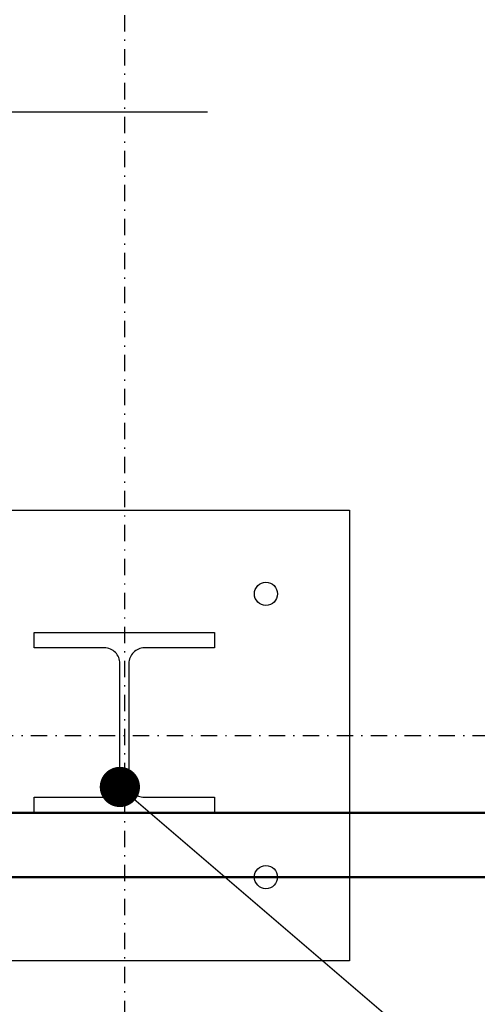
# Model space of a CAD drawing. Header units: centimetres. Extents: x 42630 to 130002, y 15 to 29179.
# Tile 34 of 138: x 50565 to 50600, y 4500 to 4576. Entities that reach past the tile are written whole.
import ezdxf

# ---------------------------------------------------------------- set-up
doc = ezdxf.new("R2010")
doc.units = ezdxf.units.CM
doc.header["$LTSCALE"] = 0.01
doc.linetypes.add('DASHDOT2', pattern=[12.7, 6.35, -3.175, 0, -3.175])
doc.layers.get('0').update_dxf_attribs({"color": 253})
for name, color, linetype in [('33 - linia 2', 253, 'Continuous'), ('A-ELEWACJE', 253, 'Continuous'), ('A-Grid', 253, 'DASHDOT2'), ('OPIS_K_WYK', 253, 'Continuous')]:
    doc.layers.add(name, color=color, linetype=linetype)
doc.layers.add('CKSCIANY_PRZEKR', color=253, linetype='Continuous', lineweight=50)
doc.layers.add('REV', color=253, linetype='Continuous', lineweight=40, plot=False)
doc.styles.get("Standard").update_dxf_attribs({"font": 'ic-simplex.shx', "width": 0.8})
doc.dimstyles.new('CADKON cm', dxfattribs={"dimscale": 10, "dimtxt": 2.5, "dimasz": 2.5, "dimexe": 1.8, "dimexo": 5, "dimgap": 0.6, "dimtad": 1, "dimrnd": 0.1, "dimtxsty": 'Standard', "dimblk1": 'OBLIQUE', "dimblk2": 'OBLIQUE', "dimsah": 1, "dimcen": 2.5, "dimadec": 1, "dimazin": 2, "dimtfac": 1, "dimtix": 1, "dimtmove": 2, "dimatfit": 3, "dimldrblk": 'OPEN30', "dimfxl": 5, "dimfxlon": 1, "dimtfill": 1, "dimtolj": 1, "dimarcsym": 0})

# ---------------------------------------------------------------- blocks, each defined once
blk = doc.blocks.new('A$7E8814A102C37C')
at = {"layer": 'A-Grid', "ltscale": 20}
blk.add_line((-237.5, -1667), (3157.5, -1667), dxfattribs=at)
blk.add_lwpolyline([(1000, -130), (1000, -1964.5)], dxfattribs=at)
blk = doc.blocks.new('A$7E8A9A372D53')
at = {"layer": '33 - linia 2'}
blk.add_lwpolyline([(10040, -12530), (10180, -12530), (10180, -12542), (10125.5, -12542, 0.414214), (10113.5, -12554), (10113.5, -12646, 0.414214), (10125.5, -12658), (10180, -12658), (10180, -12670), (10040, -12670), (10040, -12658), (10094.5, -12658, 0.414214), (10106.5, -12646), (10106.5, -12554, 0.414214), (10094.5, -12542), (10040, -12542)], format="xyb", close=True, dxfattribs=at)
blk = doc.blocks.new('_OBLIQUE')
at = {"color": 0, "linetype": 'ByBlock'}
blk.add_line((-0.5, -0.5), (0.5, 0.5), dxfattribs=at)
blk = doc.blocks.new('A$7E8A16153526364')
at = {"layer": '33 - linia 2'}
blk.add_lwpolyline([(-20285, -12435), (-19935, -12435), (-19935, -12785), (-20285, -12785)], close=True, dxfattribs=at)
for centre in [(-20000, -12500), (-20000, -12720)]:
    blk.add_circle(centre, 9, dxfattribs=at)

msp = doc.modelspace()

# ---------------------------------------------------------------- linework, layer by layer
at = {"layer": 'A-ELEWACJE', "color": 0}
msp.add_line((50555.444, 4569.047), (50579.275, 4569.047), dxfattribs=at)
at = {"layer": 'CKSCIANY_PRZEKR'}
for p, q in [((50617.929, 4514.604), (50527.929, 4514.604)), ((50622.929, 4509.604), (50522.929, 4509.604))]:
    msp.add_line(p, q, dxfattribs=at)

# ---------------------------------------------------------------- block references
at = {"layer": 'A-ELEWACJE', "xscale": 0.1, "yscale": 0.1, "zscale": 0.1}
msp.add_blockref('A$7E8A16153526364', (52583.82, 5781.604), dxfattribs=at)
at = {"layer": 'A-Grid', "lineweight": -3}
msp.add_blockref('A$7E8814A102C37C', (49572.82, 6187.604), dxfattribs=at)
at = {"layer": 'REV', "xscale": 0.1, "yscale": 0.1, "zscale": 0.1}
msp.add_blockref('A$7E8A9A372D53', (49561.82, 5781.604), dxfattribs=at)

# ---------------------------------------------------------------- leaders
at = {"layer": 'OPIS_K_WYK', "ltscale": 0.5}
msp.add_leader([(50572.47, 4516.604), (50633.334, 4464.54)], dimstyle='CADKON cm', override={"dimscale": 5, "dimldrblk": 'DotSmall'}, dxfattribs=at)

doc.saveas('drawing.dxf')
